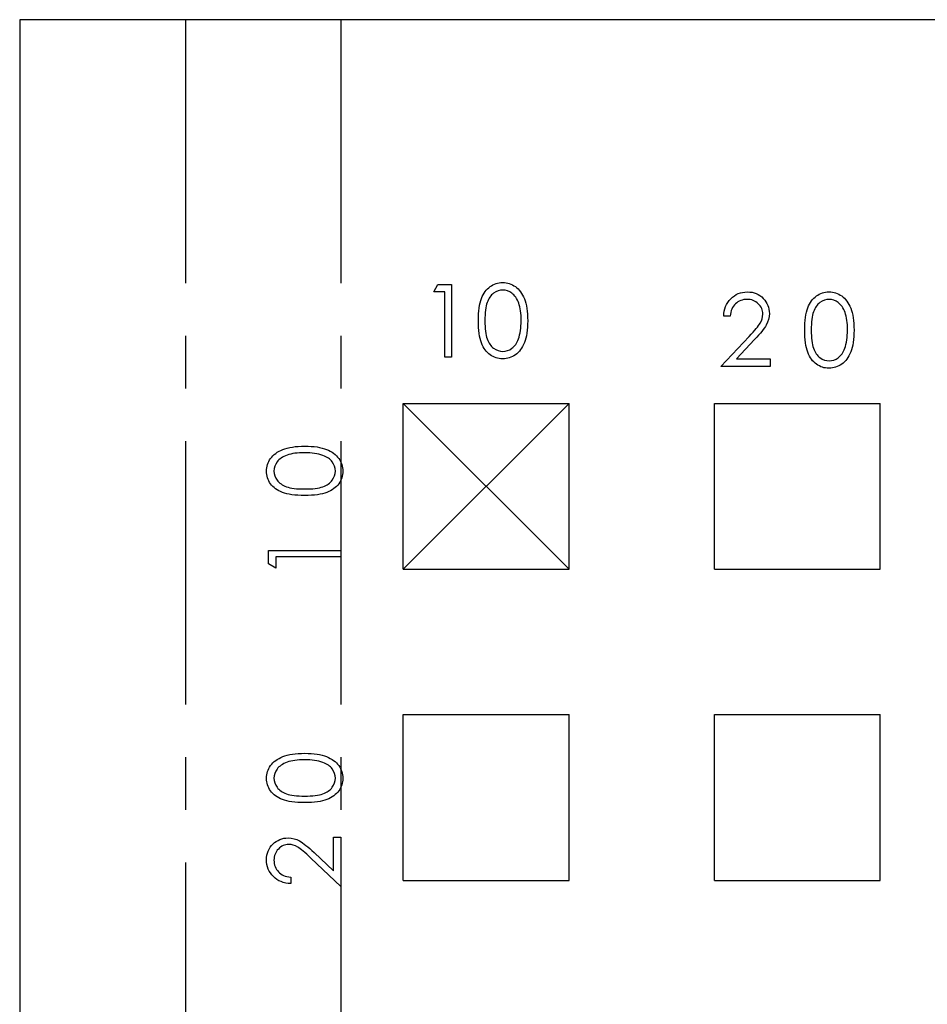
# Model space of a CAD drawing. Header units: millimetres. Extents: x 1 to 872, y 0 to 839.
# Tile 6 of 9: x 717 to 761, y 782 to 829. Entities that reach past the tile are written whole.
import ezdxf

# ---------------------------------------------------------------- set-up
doc = ezdxf.new("R2010")
doc.units = ezdxf.units.MM
doc.header["$PDSIZE"] = -1
doc.linetypes.add('CENTERX2', pattern=[20.32, 12.7, -2.54, 2.54, -2.54])

msp = doc.modelspace()

# ---------------------------------------------------------------- linework, layer by layer
at = {"color": 7, "linetype": 'Continuous', "lineweight": 25}
for p, q in [((717.126, 829.455), (717.126, 674.455)), ((872.126, 829.455), (717.126, 829.455))]:
    msp.add_line(p, q, dxfattribs=at)
at = {"color": 7, "linetype": 'CENTERX2'}
for p, q in [((725.126, 829.455), (725.126, 674.455)), ((732.62, 829.455), (732.62, 674.455)), ((735.626, 802.955), (743.626, 810.955)), ((735.626, 810.955), (743.626, 802.955))]:
    msp.add_line(p, q, dxfattribs=at)
at = {"color": 7, "linetype": 'Continuous'}
for p, q in [((735.626, 802.955), (735.626, 810.955)), ((735.626, 810.955), (743.626, 810.955)), ((743.626, 802.955), (743.626, 810.955)), ((750.626, 810.955), (758.626, 810.955)), ((750.626, 802.955), (750.626, 810.955)), ((758.626, 802.955), (758.626, 810.955)), ((735.626, 802.955), (743.626, 802.955)), ((750.626, 802.955), (758.626, 802.955)), ((735.626, 795.955), (743.626, 795.955)), ((735.626, 787.955), (735.626, 795.955)), ((743.626, 787.955), (743.626, 795.955)), ((750.626, 795.955), (758.626, 795.955)), ((750.626, 787.955), (750.626, 795.955)), ((758.626, 787.955), (758.626, 795.955)), ((735.626, 787.955), (743.626, 787.955)), ((750.626, 787.955), (758.626, 787.955))]:
    msp.add_line(p, q, dxfattribs=at)
at = {"color": 7, "linetype": 'Continuous', "flags": 128}
for points in [[(737.296, 816.69), (737.943, 816.69), (737.943, 816.69), (737.943, 813.19), (737.943, 813.19), (737.629, 813.19), (737.629, 813.19), (737.629, 816.331), (737.629, 816.331), (737.091, 816.331), (737.091, 816.331), (737.296, 816.69)], [(739.245, 814.938), (739.247, 815.106), (739.254, 815.265), (739.266, 815.414), (739.282, 815.553), (739.302, 815.682), (739.328, 815.801), (739.358, 815.911), (739.393, 816.01), (739.431, 816.102), (739.474, 816.188), (739.521, 816.268), (739.571, 816.343), (739.625, 816.412), (739.683, 816.475), (739.745, 816.532), (739.81, 816.584), (739.879, 816.629), (739.95, 816.669), (740.022, 816.703), (740.097, 816.73), (740.174, 816.752), (740.252, 816.767), (740.332, 816.776), (740.415, 816.779), (740.415, 816.779), (740.498, 816.776), (740.58, 816.767), (740.659, 816.752), (740.737, 816.73), (740.813, 816.703), (740.887, 816.669), (740.959, 816.629), (741.028, 816.583), (741.095, 816.531), (741.159, 816.472), (741.218, 816.408), (741.274, 816.338), (741.327, 816.26), (741.376, 816.178), (741.421, 816.089), (741.463, 815.993), (741.5, 815.891), (741.533, 815.78), (741.56, 815.661), (741.583, 815.533), (741.6, 815.397), (741.613, 815.252), (741.62, 815.099), (741.623, 814.938), (741.623, 814.938), (741.62, 814.778), (741.613, 814.625), (741.6, 814.481), (741.584, 814.346), (741.561, 814.219), (741.534, 814.1), (741.502, 813.99), (741.465, 813.888), (741.424, 813.793), (741.379, 813.705), (741.33, 813.622), (741.278, 813.545), (741.222, 813.474), (741.162, 813.41), (741.098, 813.351), (741.03, 813.298), (740.96, 813.252), (740.888, 813.211), (740.814, 813.178), (740.738, 813.15), (740.66, 813.128), (740.58, 813.112), (740.498, 813.103), (740.415, 813.1), (740.415, 813.1), (740.332, 813.103), (740.252, 813.112), (740.174, 813.127), (740.098, 813.148), (740.024, 813.175), (739.951, 813.208), (739.881, 813.248), (739.813, 813.293), (739.748, 813.344), (739.686, 813.401), (739.629, 813.464), (739.575, 813.533), (739.524, 813.607), (739.477, 813.688), (739.434, 813.775), (739.395, 813.868), (739.36, 813.968), (739.329, 814.078), (739.304, 814.198), (739.282, 814.327), (739.266, 814.465), (739.254, 814.614), (739.247, 814.771), (739.245, 814.938)], [(739.559, 814.94), (739.56, 814.799), (739.566, 814.668), (739.574, 814.544), (739.585, 814.431), (739.601, 814.325), (739.619, 814.229), (739.641, 814.141), (739.666, 814.062), (739.695, 813.99), (739.726, 813.923), (739.761, 813.86), (739.799, 813.802), (739.84, 813.748), (739.884, 813.698), (739.932, 813.653), (739.982, 813.612), (740.089, 813.545), (740.198, 813.497), (740.31, 813.469), (740.425, 813.459), (740.425, 813.459), (740.541, 813.468), (740.653, 813.497), (740.761, 813.543), (740.866, 813.609), (740.915, 813.649), (740.962, 813.693), (741.005, 813.743), (741.046, 813.797), (741.083, 813.855), (741.117, 813.919), (741.148, 813.987), (741.176, 814.06), (741.176, 814.06), (741.207, 814.154), (741.234, 814.252), (741.257, 814.355), (741.276, 814.462), (741.29, 814.574), (741.3, 814.691), (741.307, 814.813), (741.309, 814.94), (741.309, 814.94), (741.307, 815.066), (741.302, 815.186), (741.292, 815.301), (741.279, 815.409), (741.262, 815.512), (741.243, 815.609), (741.218, 815.7), (741.191, 815.786), (741.16, 815.866), (741.126, 815.939), (741.09, 816.008), (741.051, 816.071), (741.009, 816.129), (740.963, 816.181), (740.915, 816.227), (740.865, 816.267), (740.759, 816.334), (740.651, 816.382), (740.54, 816.411), (740.425, 816.42), (740.425, 816.42), (740.31, 816.411), (740.197, 816.382), (740.088, 816.334), (739.982, 816.267), (739.932, 816.228), (739.885, 816.183), (739.841, 816.133), (739.8, 816.079), (739.762, 816.021), (739.727, 815.958), (739.695, 815.89), (739.667, 815.818), (739.641, 815.74), (739.62, 815.652), (739.601, 815.556), (739.586, 815.45), (739.574, 815.336), (739.566, 815.213), (739.56, 815.08), (739.559, 814.94)], [(751.392, 815.162), (751.078, 815.162), (751.078, 815.162), (751.086, 815.286), (751.105, 815.406), (751.132, 815.518), (751.17, 815.626), (751.217, 815.728), (751.273, 815.825), (751.34, 815.915), (751.417, 816), (751.5, 816.077), (751.589, 816.144), (751.682, 816.2), (751.78, 816.246), (751.883, 816.282), (751.99, 816.308), (752.102, 816.323), (752.219, 816.328), (752.219, 816.328), (752.334, 816.323), (752.444, 816.309), (752.548, 816.285), (752.647, 816.251), (752.74, 816.207), (752.826, 816.154), (752.909, 816.091), (752.984, 816.018), (753.053, 815.939), (753.112, 815.856), (753.162, 815.77), (753.204, 815.681), (753.235, 815.588), (753.258, 815.491), (753.272, 815.392), (753.277, 815.288), (753.277, 815.288), (753.267, 815.142), (753.24, 815.001), (753.195, 814.864), (753.131, 814.733), (753.091, 814.665), (753.042, 814.592), (752.985, 814.512), (752.919, 814.428), (752.844, 814.337), (752.761, 814.241), (752.669, 814.139), (752.569, 814.031), (752.569, 814.031), (751.693, 813.098), (751.693, 813.098), (753.321, 813.098), (753.321, 813.098), (753.321, 812.739), (753.321, 812.739), (750.943, 812.739), (750.943, 812.739), (752.301, 814.187), (752.301, 814.187), (752.399, 814.291), (752.489, 814.388), (752.57, 814.477), (752.641, 814.56), (752.704, 814.636), (752.758, 814.705), (752.802, 814.768), (752.838, 814.823), (752.892, 814.928), (752.932, 815.036), (752.955, 815.146), (752.962, 815.26), (752.962, 815.26), (752.959, 815.331), (752.948, 815.4), (752.932, 815.466), (752.908, 815.53), (752.876, 815.591), (752.838, 815.65), (752.794, 815.706), (752.742, 815.76), (752.686, 815.809), (752.626, 815.852), (752.564, 815.887), (752.498, 815.917), (752.428, 815.94), (752.357, 815.956), (752.282, 815.966), (752.203, 815.969), (752.203, 815.969), (752.121, 815.966), (752.043, 815.956), (751.968, 815.939), (751.896, 815.916), (751.828, 815.887), (751.764, 815.85), (751.703, 815.807), (751.645, 815.757), (751.592, 815.701), (751.546, 815.64), (751.506, 815.574), (751.471, 815.502), (751.442, 815.425), (751.419, 815.342), (751.402, 815.255), (751.392, 815.162)], [(754.982, 814.487), (754.984, 814.655), (754.991, 814.814), (755.003, 814.963), (755.019, 815.102), (755.039, 815.231), (755.065, 815.35), (755.095, 815.46), (755.13, 815.559), (755.168, 815.651), (755.211, 815.737), (755.258, 815.817), (755.308, 815.892), (755.362, 815.961), (755.42, 816.024), (755.482, 816.081), (755.548, 816.133), (755.616, 816.178), (755.687, 816.218), (755.759, 816.252), (755.834, 816.279), (755.911, 816.301), (755.989, 816.316), (756.069, 816.325), (756.152, 816.328), (756.152, 816.328), (756.235, 816.325), (756.317, 816.316), (756.397, 816.301), (756.474, 816.279), (756.55, 816.252), (756.624, 816.218), (756.696, 816.178), (756.765, 816.132), (756.832, 816.08), (756.896, 816.021), (756.955, 815.957), (757.011, 815.887), (757.064, 815.809), (757.113, 815.727), (757.158, 815.638), (757.2, 815.542), (757.237, 815.44), (757.27, 815.329), (757.298, 815.21), (757.32, 815.082), (757.337, 814.946), (757.35, 814.801), (757.357, 814.648), (757.36, 814.487), (757.36, 814.487), (757.357, 814.327), (757.35, 814.174), (757.337, 814.03), (757.321, 813.895), (757.298, 813.768), (757.271, 813.649), (757.239, 813.539), (757.202, 813.437), (757.161, 813.342), (757.116, 813.254), (757.068, 813.171), (757.015, 813.094), (756.959, 813.023), (756.899, 812.959), (756.835, 812.9), (756.767, 812.847), (756.697, 812.801), (756.625, 812.76), (756.551, 812.727), (756.475, 812.699), (756.397, 812.677), (756.317, 812.661), (756.235, 812.652), (756.152, 812.649), (756.152, 812.649), (756.069, 812.652), (755.989, 812.661), (755.911, 812.676), (755.835, 812.697), (755.761, 812.724), (755.688, 812.757), (755.618, 812.797), (755.55, 812.842), (755.485, 812.893), (755.423, 812.95), (755.366, 813.013), (755.312, 813.082), (755.261, 813.156), (755.214, 813.237), (755.171, 813.324), (755.132, 813.417), (755.097, 813.517), (755.066, 813.627), (755.041, 813.747), (755.02, 813.876), (755.003, 814.014), (754.991, 814.163), (754.984, 814.32), (754.982, 814.487)], [(755.296, 814.489), (755.297, 814.348), (755.303, 814.216), (755.311, 814.093), (755.322, 813.98), (755.338, 813.874), (755.356, 813.778), (755.378, 813.69), (755.403, 813.611), (755.432, 813.539), (755.463, 813.472), (755.498, 813.409), (755.536, 813.351), (755.577, 813.297), (755.621, 813.247), (755.669, 813.202), (755.719, 813.161), (755.826, 813.094), (755.935, 813.046), (756.047, 813.018), (756.162, 813.008), (756.162, 813.008), (756.278, 813.017), (756.39, 813.046), (756.498, 813.092), (756.603, 813.158), (756.652, 813.198), (756.699, 813.242), (756.742, 813.292), (756.783, 813.346), (756.82, 813.404), (756.854, 813.468), (756.885, 813.536), (756.913, 813.609), (756.913, 813.609), (756.944, 813.703), (756.972, 813.801), (756.994, 813.904), (757.013, 814.011), (757.027, 814.123), (757.037, 814.24), (757.044, 814.362), (757.046, 814.489), (757.046, 814.489), (757.044, 814.615), (757.039, 814.735), (757.029, 814.85), (757.016, 814.958), (757, 815.061), (756.98, 815.158), (756.955, 815.249), (756.928, 815.335), (756.897, 815.415), (756.864, 815.488), (756.827, 815.557), (756.788, 815.62), (756.746, 815.678), (756.7, 815.73), (756.652, 815.776), (756.602, 815.816), (756.496, 815.883), (756.388, 815.931), (756.277, 815.959), (756.162, 815.969), (756.162, 815.969), (756.047, 815.959), (755.934, 815.931), (755.825, 815.883), (755.719, 815.816), (755.669, 815.776), (755.622, 815.732), (755.578, 815.682), (755.537, 815.628), (755.499, 815.57), (755.464, 815.507), (755.433, 815.439), (755.404, 815.367), (755.379, 815.289), (755.357, 815.201), (755.338, 815.105), (755.323, 814.999), (755.311, 814.885), (755.303, 814.762), (755.297, 814.629), (755.296, 814.489)], [(730.871, 806.513), (730.703, 806.515), (730.544, 806.522), (730.395, 806.534), (730.256, 806.55), (730.127, 806.57), (730.008, 806.596), (729.899, 806.626), (729.799, 806.661), (729.707, 806.699), (729.621, 806.742), (729.541, 806.789), (729.466, 806.839), (729.397, 806.893), (729.334, 806.951), (729.277, 807.012), (729.225, 807.078), (729.179, 807.147), (729.139, 807.218), (729.106, 807.29), (729.079, 807.365), (729.057, 807.442), (729.042, 807.52), (729.033, 807.6), (729.03, 807.683), (729.03, 807.683), (729.033, 807.766), (729.043, 807.848), (729.057, 807.927), (729.079, 808.005), (729.106, 808.081), (729.141, 808.155), (729.18, 808.227), (729.226, 808.296), (729.278, 808.363), (729.337, 808.427), (729.401, 808.486), (729.472, 808.542), (729.548, 808.595), (729.632, 808.644), (729.72, 808.689), (729.815, 808.731), (729.918, 808.768), (730.029, 808.801), (730.148, 808.828), (730.276, 808.851), (730.412, 808.868), (730.557, 808.881), (730.71, 808.888), (730.871, 808.891), (730.871, 808.891), (731.032, 808.888), (731.185, 808.881), (731.328, 808.868), (731.464, 808.852), (731.591, 808.829), (731.71, 808.802), (731.82, 808.77), (731.921, 808.733), (732.016, 808.692), (732.104, 808.647), (732.187, 808.598), (732.264, 808.546), (732.334, 808.49), (732.399, 808.429), (732.458, 808.366), (732.51, 808.298), (732.557, 808.228), (732.597, 808.156), (732.632, 808.082), (732.66, 808.006), (732.681, 807.928), (732.697, 807.848), (732.707, 807.766), (732.71, 807.683), (732.71, 807.683), (732.707, 807.6), (732.698, 807.52), (732.682, 807.442), (732.661, 807.366), (732.634, 807.292), (732.601, 807.219), (732.562, 807.149), (732.517, 807.081), (732.466, 807.016), (732.409, 806.954), (732.346, 806.897), (732.276, 806.843), (732.201, 806.792), (732.121, 806.745), (732.034, 806.702), (731.941, 806.663), (731.841, 806.628), (731.731, 806.597), (731.612, 806.571), (731.483, 806.55), (731.344, 806.534), (731.196, 806.522), (731.038, 806.515), (730.871, 806.513)], [(730.87, 806.827), (731.01, 806.828), (731.142, 806.834), (731.264, 806.842), (731.379, 806.853), (731.484, 806.869), (731.58, 806.887), (731.668, 806.909), (731.746, 806.934), (731.818, 806.963), (731.886, 806.994), (731.949, 807.029), (732.008, 807.066), (732.062, 807.108), (732.111, 807.152), (732.156, 807.2), (732.197, 807.25), (732.264, 807.357), (732.312, 807.466), (732.341, 807.578), (732.351, 807.693), (732.351, 807.693), (732.341, 807.809), (732.313, 807.921), (732.266, 808.029), (732.2, 808.134), (732.161, 808.183), (732.116, 808.23), (732.067, 808.273), (732.013, 808.314), (731.954, 808.351), (731.891, 808.385), (731.823, 808.416), (731.75, 808.444), (731.75, 808.444), (731.656, 808.475), (731.558, 808.502), (731.454, 808.525), (731.347, 808.544), (731.235, 808.558), (731.118, 808.568), (730.996, 808.575), (730.87, 808.577), (730.87, 808.577), (730.744, 808.575), (730.623, 808.57), (730.509, 808.56), (730.4, 808.547), (730.297, 808.53), (730.2, 808.511), (730.109, 808.486), (730.024, 808.459), (729.944, 808.428), (729.87, 808.394), (729.801, 808.358), (729.738, 808.319), (729.681, 808.277), (729.629, 808.231), (729.582, 808.183), (729.541, 808.133), (729.475, 808.027), (729.427, 807.919), (729.399, 807.808), (729.389, 807.693), (729.389, 807.693), (729.399, 807.578), (729.427, 807.465), (729.475, 807.356), (729.541, 807.25), (729.582, 807.2), (729.627, 807.153), (729.676, 807.109), (729.73, 807.068), (729.789, 807.03), (729.851, 806.995), (729.918, 806.963), (729.991, 806.935), (730.069, 806.909), (730.157, 806.888), (730.253, 806.869), (730.359, 806.854), (730.474, 806.842), (730.596, 806.834), (730.729, 806.828), (730.87, 806.827)], [(729.12, 803.218), (729.12, 803.865), (729.12, 803.865), (732.62, 803.865), (732.62, 803.865), (732.62, 803.551), (732.62, 803.551), (729.479, 803.551), (729.479, 803.551), (729.479, 803.013), (729.479, 803.013), (729.12, 803.218)], [(730.871, 791.705), (730.703, 791.707), (730.544, 791.714), (730.395, 791.726), (730.256, 791.742), (730.127, 791.762), (730.008, 791.788), (729.899, 791.818), (729.799, 791.853), (729.707, 791.891), (729.621, 791.934), (729.541, 791.981), (729.466, 792.032), (729.397, 792.086), (729.334, 792.143), (729.277, 792.205), (729.225, 792.271), (729.179, 792.339), (729.139, 792.41), (729.106, 792.482), (729.079, 792.557), (729.057, 792.634), (729.042, 792.712), (729.033, 792.792), (729.03, 792.875), (729.03, 792.875), (729.033, 792.958), (729.043, 793.041), (729.057, 793.12), (729.079, 793.198), (729.106, 793.273), (729.141, 793.347), (729.18, 793.419), (729.226, 793.489), (729.278, 793.555), (729.337, 793.619), (729.401, 793.679), (729.472, 793.735), (729.548, 793.787), (729.632, 793.836), (729.72, 793.881), (729.815, 793.923), (729.918, 793.96), (730.029, 793.993), (730.148, 794.021), (730.276, 794.043), (730.412, 794.061), (730.557, 794.073), (730.71, 794.08), (730.871, 794.083), (730.871, 794.083), (731.032, 794.08), (731.185, 794.073), (731.328, 794.061), (731.464, 794.044), (731.591, 794.021), (731.71, 793.994), (731.82, 793.963), (731.921, 793.925), (732.016, 793.884), (732.104, 793.839), (732.187, 793.791), (732.264, 793.738), (732.334, 793.682), (732.399, 793.622), (732.458, 793.558), (732.51, 793.491), (732.557, 793.421), (732.597, 793.348), (732.632, 793.274), (732.66, 793.198), (732.681, 793.12), (732.697, 793.041), (732.707, 792.958), (732.71, 792.875), (732.71, 792.875), (732.707, 792.792), (732.698, 792.712), (732.682, 792.634), (732.661, 792.558), (732.634, 792.484), (732.601, 792.412), (732.562, 792.342), (732.517, 792.274), (732.466, 792.208), (732.409, 792.147), (732.346, 792.089), (732.276, 792.035), (732.201, 791.985), (732.121, 791.938), (732.034, 791.894), (731.941, 791.855), (731.841, 791.82), (731.731, 791.789), (731.612, 791.764), (731.483, 791.743), (731.344, 791.726), (731.196, 791.714), (731.038, 791.707), (730.871, 791.705)], [(730.87, 792.019), (731.01, 792.02), (731.142, 792.026), (731.264, 792.034), (731.379, 792.046), (731.484, 792.061), (731.58, 792.079), (731.668, 792.101), (731.746, 792.126), (731.818, 792.155), (731.886, 792.187), (731.949, 792.221), (732.008, 792.259), (732.062, 792.3), (732.111, 792.344), (732.156, 792.392), (732.197, 792.442), (732.264, 792.549), (732.312, 792.658), (732.341, 792.771), (732.351, 792.886), (732.351, 792.886), (732.341, 793.001), (732.313, 793.113), (732.266, 793.221), (732.2, 793.326), (732.161, 793.376), (732.116, 793.422), (732.067, 793.465), (732.013, 793.506), (731.954, 793.543), (731.891, 793.578), (731.823, 793.608), (731.75, 793.636), (731.75, 793.636), (731.656, 793.667), (731.558, 793.695), (731.454, 793.717), (731.347, 793.736), (731.235, 793.75), (731.118, 793.761), (730.996, 793.767), (730.87, 793.769), (730.87, 793.769), (730.744, 793.767), (730.623, 793.762), (730.509, 793.752), (730.4, 793.74), (730.297, 793.723), (730.2, 793.703), (730.109, 793.679), (730.024, 793.651), (729.944, 793.62), (729.87, 793.587), (729.801, 793.55), (729.738, 793.511), (729.681, 793.469), (729.629, 793.423), (729.582, 793.376), (729.541, 793.325), (729.475, 793.219), (729.427, 793.111), (729.399, 793), (729.389, 792.886), (729.389, 792.886), (729.399, 792.77), (729.427, 792.657), (729.475, 792.548), (729.541, 792.442), (729.582, 792.392), (729.627, 792.345), (729.676, 792.301), (729.73, 792.26), (729.789, 792.222), (729.851, 792.187), (729.918, 792.156), (729.991, 792.127), (730.069, 792.102), (730.157, 792.08), (730.253, 792.061), (730.359, 792.046), (730.474, 792.034), (730.596, 792.026), (730.729, 792.02), (730.87, 792.019)], [(730.197, 788.115), (730.197, 787.801), (730.197, 787.801), (730.072, 787.809), (729.953, 787.828), (729.84, 787.855), (729.732, 787.893), (729.63, 787.94), (729.533, 787.997), (729.443, 788.063), (729.358, 788.14), (729.281, 788.223), (729.214, 788.312), (729.158, 788.405), (729.112, 788.503), (729.076, 788.606), (729.05, 788.713), (729.035, 788.825), (729.03, 788.942), (729.03, 788.942), (729.035, 789.057), (729.05, 789.168), (729.073, 789.271), (729.108, 789.37), (729.151, 789.463), (729.205, 789.55), (729.267, 789.632), (729.34, 789.707), (729.419, 789.776), (729.502, 789.835), (729.588, 789.885), (729.678, 789.927), (729.77, 789.958), (729.867, 789.982), (729.967, 789.995), (730.07, 790), (730.07, 790), (730.216, 789.991), (730.357, 789.963), (730.493, 789.918), (730.625, 789.855), (730.693, 789.814), (730.766, 789.766), (730.845, 789.708), (730.93, 789.642), (731.02, 789.567), (731.117, 789.484), (731.219, 789.393), (731.327, 789.292), (731.327, 789.292), (732.261, 788.417), (732.261, 788.417), (732.261, 790.045), (732.261, 790.045), (732.62, 790.045), (732.62, 790.045), (732.62, 787.666), (732.62, 787.666), (731.171, 789.024), (731.171, 789.024), (731.067, 789.123), (730.971, 789.212), (730.881, 789.293), (730.798, 789.365), (730.722, 789.427), (730.653, 789.481), (730.591, 789.525), (730.535, 789.561), (730.43, 789.616), (730.322, 789.655), (730.212, 789.678), (730.099, 789.686), (730.099, 789.686), (730.027, 789.682), (729.958, 789.672), (729.892, 789.655), (729.829, 789.631), (729.767, 789.599), (729.709, 789.562), (729.653, 789.517), (729.599, 789.466), (729.55, 789.409), (729.507, 789.349), (729.471, 789.287), (729.442, 789.221), (729.418, 789.151), (729.402, 789.08), (729.392, 789.005), (729.389, 788.926), (729.389, 788.926), (729.392, 788.844), (729.402, 788.766), (729.418, 788.691), (729.442, 788.619), (729.472, 788.551), (729.508, 788.487), (729.551, 788.426), (729.601, 788.368), (729.657, 788.316), (729.718, 788.269), (729.784, 788.229), (729.856, 788.194), (729.933, 788.165), (730.016, 788.142), (730.103, 788.126), (730.197, 788.115)]]:
    msp.add_lwpolyline(points, dxfattribs=at)
at = {"color": 7, "linetype": 'Continuous'}
msp.add_point((739.626, 806.955), dxfattribs=at)

doc.saveas('drawing.dxf')
